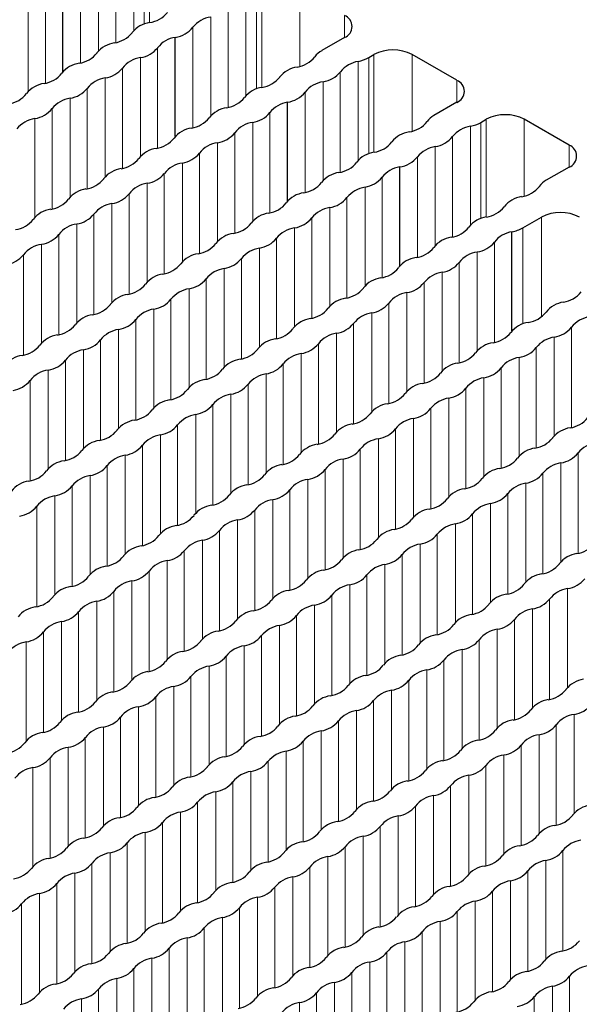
# Paper-space layout 'Blatt2' of a CAD drawing. Header units: millimetres. Extents: x 5 to 418, y 2 to 292.
# Tile 67 of 77: x 274 to 282, y 213 to 228. Entities that reach past the tile are written whole.
import ezdxf

# ---------------------------------------------------------------- set-up
doc = ezdxf.new("R2010")
doc.units = ezdxf.units.MM

psp = doc.layouts.new('Blatt2')

# ---------------------------------------------------------------- linework, layer by layer
at = {"color": 7, "linetype": 'Continuous', "lineweight": 18}
for p, q in [((275.568, 229.253), (275.568, 227.784)), ((275.724, 229.311), (275.724, 227.882)), ((275.802, 227.904), (275.802, 229.356)), ((275.302, 229.099), (275.302, 227.607)), ((275.044, 228.951), (275.044, 227.482)), ((274.778, 228.797), (274.778, 227.305)), ((274.254, 227.003), (274.254, 228.494)), ((277.471, 226.94), (277.471, 228.393)), ((278.036, 227.253), (278.036, 228.393)), ((274, 226.88), (274, 228.347)), ((277.236, 228.29), (277.236, 226.821)), ((277.393, 228.348), (277.393, 226.918)), ((276.97, 228.136), (276.97, 226.644)), ((276.713, 227.988), (276.713, 226.519)), ((278.701, 227.683), (278.701, 228.009)), ((276.447, 227.834), (276.447, 226.342)), ((275.923, 226.039), (275.923, 227.531)), ((275.668, 225.916), (275.668, 227.384)), ((279.062, 227.385), (279.062, 225.955)), ((279.139, 225.977), (279.139, 227.429)), ((279.705, 226.29), (279.705, 227.429)), ((275.4, 225.737), (275.4, 227.229)), ((278.905, 227.326), (278.905, 225.857)), ((275.145, 225.614), (275.145, 227.082)), ((278.639, 227.173), (278.639, 225.68)), ((280.37, 226.719), (280.37, 227.046)), ((274.877, 225.435), (274.877, 226.927)), ((278.382, 227.024), (278.382, 225.555)), ((274.622, 225.312), (274.622, 226.78)), ((278.116, 226.871), (278.116, 225.378)), ((274.353, 225.133), (274.353, 226.625)), ((274.099, 225.01), (274.099, 226.478)), ((277.592, 225.076), (277.592, 226.568)), ((280.808, 225.014), (280.808, 226.466)), ((281.374, 225.326), (281.374, 226.466)), ((277.337, 224.953), (277.337, 226.421)), ((280.574, 226.363), (280.574, 224.894)), ((280.73, 226.421), (280.73, 224.991)), ((277.069, 224.774), (277.069, 226.266)), ((280.308, 226.209), (280.308, 224.717)), ((276.814, 224.651), (276.814, 226.118)), ((280.051, 226.061), (280.051, 224.592)), ((282.039, 225.756), (282.039, 226.082)), ((276.545, 224.472), (276.545, 225.963)), ((279.784, 225.907), (279.784, 224.415)), ((276.291, 224.349), (276.291, 225.816)), ((276.022, 224.17), (276.022, 225.661)), ((279.261, 224.113), (279.261, 225.604)), ((275.767, 224.047), (275.767, 225.514)), ((279.006, 223.99), (279.006, 225.457)), ((275.499, 223.868), (275.499, 225.359)), ((278.737, 223.811), (278.737, 225.302)), ((275.244, 223.745), (275.244, 225.212)), ((278.483, 223.688), (278.483, 225.155)), ((274.976, 223.566), (274.976, 225.057)), ((278.214, 223.509), (278.214, 225)), ((281.628, 223.53), (281.628, 225.013)), ((274.721, 223.443), (274.721, 224.91)), ((277.959, 223.386), (277.959, 224.853)), ((281.353, 223.424), (281.353, 224.854)), ((274.452, 223.264), (274.452, 224.755)), ((277.691, 223.207), (277.691, 224.698)), ((274.198, 223.141), (274.198, 224.608)), ((277.436, 223.084), (277.436, 224.551)), ((280.929, 223.149), (280.929, 224.641)), ((273.929, 222.962), (273.929, 224.453)), ((280.675, 223.026), (280.675, 224.494)), ((277.168, 222.904), (277.168, 224.396)), ((280.406, 222.847), (280.406, 224.339)), ((276.913, 222.781), (276.913, 224.249)), ((280.151, 222.724), (280.151, 224.192)), ((276.644, 222.602), (276.644, 224.094)), ((279.883, 222.545), (279.883, 224.037)), ((276.39, 222.479), (276.39, 223.947)), ((279.628, 222.422), (279.628, 223.89)), ((276.121, 222.3), (276.121, 223.792)), ((279.36, 222.243), (279.36, 223.735)), ((275.866, 222.177), (275.866, 223.645)), ((279.105, 222.12), (279.105, 223.588)), ((275.598, 221.998), (275.598, 223.49)), ((278.836, 221.941), (278.836, 223.433)), ((275.343, 221.875), (275.343, 223.343)), ((278.582, 221.818), (278.582, 223.286)), ((282.075, 221.884), (282.075, 223.375)), ((275.075, 221.696), (275.075, 223.188)), ((278.313, 221.639), (278.313, 223.131)), ((281.82, 221.761), (281.82, 223.228)), ((274.82, 221.573), (274.82, 223.041)), ((278.058, 221.516), (278.058, 222.983)), ((281.552, 221.582), (281.552, 223.073)), ((274.551, 221.394), (274.551, 222.886)), ((277.79, 221.337), (277.79, 222.828)), ((281.297, 221.459), (281.297, 222.926)), ((274.297, 221.271), (274.297, 222.739)), ((277.535, 221.214), (277.535, 222.681)), ((281.028, 221.28), (281.028, 222.771)), ((274.028, 221.092), (274.028, 222.584)), ((277.267, 221.035), (277.267, 222.526)), ((280.774, 221.157), (280.774, 222.624)), ((277.012, 220.912), (277.012, 222.379)), ((280.505, 220.978), (280.505, 222.469)), ((276.743, 220.733), (276.743, 222.224)), ((280.25, 220.855), (280.25, 222.322)), ((276.489, 220.61), (276.489, 222.077)), ((279.982, 220.676), (279.982, 222.167)), ((276.22, 220.431), (276.22, 221.922)), ((279.727, 220.553), (279.727, 222.02)), ((275.965, 220.308), (275.965, 221.775)), ((279.459, 220.374), (279.459, 221.865)), ((279.204, 220.251), (279.204, 221.718)), ((275.697, 220.129), (275.697, 221.62)), ((278.935, 220.072), (278.935, 221.563)), ((282.174, 220.014), (282.174, 221.506)), ((275.442, 220.006), (275.442, 221.473)), ((278.681, 219.949), (278.681, 221.416)), ((281.919, 219.891), (281.919, 221.359)), ((275.174, 219.827), (275.174, 221.318)), ((278.412, 219.769), (278.412, 221.261)), ((281.651, 219.712), (281.651, 221.204)), ((274.919, 219.704), (274.919, 221.171)), ((278.157, 219.646), (278.157, 221.114)), ((281.396, 219.589), (281.396, 221.057)), ((274.65, 219.525), (274.65, 221.016)), ((277.889, 219.467), (277.889, 220.959)), ((281.127, 219.41), (281.127, 220.902)), ((274.396, 219.402), (274.396, 220.869)), ((277.634, 219.344), (277.634, 220.812)), ((280.873, 219.287), (280.873, 220.755)), ((274.127, 219.222), (274.127, 220.714)), ((277.366, 219.165), (277.366, 220.657)), ((280.604, 219.108), (280.604, 220.6)), ((277.111, 219.042), (277.111, 220.51)), ((280.349, 218.985), (280.349, 220.453)), ((276.842, 218.863), (276.842, 220.355)), ((276.588, 218.74), (276.588, 220.208)), ((280.081, 218.806), (280.081, 220.298)), ((276.319, 218.561), (276.319, 220.053)), ((279.826, 218.683), (279.826, 220.151)), ((276.064, 218.438), (276.064, 219.906)), ((279.558, 218.504), (279.558, 219.996)), ((275.796, 218.259), (275.796, 219.751)), ((279.303, 218.381), (279.303, 219.848)), ((275.541, 218.136), (275.541, 219.604)), ((279.034, 218.202), (279.034, 219.693)), ((275.273, 217.957), (275.273, 219.449)), ((278.78, 218.079), (278.78, 219.546)), ((282.018, 218.022), (282.018, 219.489)), ((275.018, 217.834), (275.018, 219.301)), ((278.511, 217.9), (278.511, 219.391)), ((281.75, 217.843), (281.75, 219.334)), ((274.749, 217.655), (274.749, 219.146)), ((278.256, 217.777), (278.256, 219.244)), ((281.495, 217.72), (281.495, 219.187)), ((274.495, 217.532), (274.495, 218.999)), ((277.988, 217.598), (277.988, 219.089)), ((281.226, 217.541), (281.226, 219.032)), ((274.226, 217.353), (274.226, 218.844)), ((277.733, 217.475), (277.733, 218.942)), ((280.972, 217.418), (280.972, 218.885)), ((273.971, 217.23), (273.971, 218.697)), ((277.465, 217.296), (277.465, 218.787)), ((280.703, 217.239), (280.703, 218.73)), ((277.21, 217.173), (277.21, 218.64)), ((280.448, 217.116), (280.448, 218.583)), ((276.941, 216.994), (276.941, 218.485)), ((280.18, 216.937), (280.18, 218.428)), ((276.687, 216.871), (276.687, 218.338)), ((279.925, 216.814), (279.925, 218.281)), ((276.418, 216.692), (276.418, 218.183)), ((279.657, 216.634), (279.657, 218.126)), ((276.163, 216.569), (276.163, 218.036)), ((279.402, 216.511), (279.402, 217.979)), ((275.895, 216.39), (275.895, 217.881)), ((279.133, 216.332), (279.133, 217.824)), ((275.64, 216.267), (275.64, 217.734)), ((278.879, 216.209), (278.879, 217.677)), ((275.372, 216.087), (275.372, 217.579)), ((282.117, 216.152), (282.117, 217.62)), ((275.117, 215.964), (275.117, 217.432)), ((278.61, 216.03), (278.61, 217.522)), ((281.849, 215.973), (281.849, 217.465)), ((274.848, 215.785), (274.848, 217.277)), ((278.355, 215.907), (278.355, 217.375)), ((281.594, 215.85), (281.594, 217.318)), ((274.594, 215.662), (274.594, 217.13)), ((278.087, 215.728), (278.087, 217.22)), ((281.325, 215.671), (281.325, 217.163)), ((274.325, 215.483), (274.325, 216.975)), ((277.832, 215.605), (277.832, 217.073)), ((281.071, 215.548), (281.071, 217.016)), ((274.07, 215.36), (274.07, 216.828)), ((277.564, 215.426), (277.564, 216.918)), ((280.802, 215.369), (280.802, 216.861)), ((277.309, 215.303), (277.309, 216.771)), ((280.547, 215.246), (280.547, 216.713)), ((277.04, 215.124), (277.04, 216.616)), ((280.279, 215.067), (280.279, 216.558)), ((276.786, 215.001), (276.786, 216.469)), ((280.024, 214.944), (280.024, 216.411)), ((276.517, 214.822), (276.517, 216.314)), ((279.756, 214.765), (279.756, 216.256)), ((276.262, 214.699), (276.262, 216.166)), ((279.501, 214.642), (279.501, 216.109)), ((275.994, 214.52), (275.994, 216.011)), ((279.232, 214.463), (279.232, 215.954)), ((275.739, 214.397), (275.739, 215.864)), ((278.978, 214.34), (278.978, 215.807)), ((275.471, 214.218), (275.471, 215.709)), ((278.709, 214.161), (278.709, 215.652)), ((275.216, 214.095), (275.216, 215.562)), ((278.454, 214.038), (278.454, 215.505)), ((281.948, 214.104), (281.948, 215.595)), ((274.947, 213.916), (274.947, 215.407)), ((278.186, 213.859), (278.186, 215.35)), ((281.693, 213.981), (281.693, 215.448)), ((274.693, 213.793), (274.693, 215.26)), ((277.931, 213.736), (277.931, 215.203)), ((281.424, 213.801), (281.424, 215.293)), ((274.424, 213.614), (274.424, 215.105)), ((277.663, 213.557), (277.663, 215.048)), ((281.17, 213.679), (281.17, 215.146)), ((274.169, 213.491), (274.169, 214.958)), ((277.408, 213.434), (277.408, 214.901)), ((280.901, 213.499), (280.901, 214.991)), ((273.901, 213.312), (273.901, 214.803)), ((277.139, 213.255), (277.139, 214.746)), ((280.646, 213.376), (280.646, 214.844)), ((276.885, 213.132), (276.885, 214.599)), ((280.378, 213.197), (280.378, 214.689)), ((280.123, 213.074), (280.123, 214.542)), ((276.616, 212.952), (276.616, 214.444)), ((279.855, 212.895), (279.855, 214.387)), ((276.361, 212.829), (276.361, 214.297)), ((279.6, 212.772), (279.6, 214.24)), ((276.093, 212.65), (276.093, 214.142)), ((279.331, 212.593), (279.331, 214.085)), ((275.838, 212.527), (275.838, 213.995)), ((279.077, 212.47), (279.077, 213.938)), ((275.57, 212.348), (275.57, 213.84)), ((278.808, 212.291), (278.808, 213.783)), ((282.047, 212.234), (282.047, 213.726)), ((275.315, 212.225), (275.315, 213.693)), ((278.553, 212.168), (278.553, 213.636)), ((281.792, 212.111), (281.792, 213.578)), ((275.046, 212.046), (275.046, 213.538)), ((278.285, 211.989), (278.285, 213.481)), ((274.792, 211.923), (274.792, 213.391)), ((278.03, 211.866), (278.03, 213.334)), ((281.523, 211.932), (281.523, 213.423))]:
    psp.add_line(p, q, dxfattribs=at)
at = {"color": 7, "linetype": 'Continuous', "lineweight": 25}
for p, q in [((274.516, 227.174), (274.516, 228.648)), ((276.185, 226.211), (276.185, 227.685)), ((278.701, 227.683), (278.362, 227.487)), ((279.062, 227.385), (279.139, 227.429)), ((280.37, 227.046), (279.705, 227.429)), ((277.854, 225.248), (277.854, 226.721)), ((280.37, 226.719), (280.03, 226.523)), ((280.73, 226.421), (280.808, 226.466)), ((282.039, 226.082), (281.374, 226.466)), ((279.523, 224.284), (279.523, 225.758)), ((282.039, 225.756), (281.699, 225.56)), ((281.353, 224.854), (281.628, 225.013)), ((281.191, 223.321), (281.191, 224.794))]:
    psp.add_line(p, q, dxfattribs=at)
for centre, radius, start, end in [((275.74, 228.32), 0.421, 278.7581, 321.2365), ((276.776, 227.572), 0.42, 98.5483, 141.4463), ((278.639, 227.846), 0.175, 290.7834, 69.2166), ((275.863, 227.503), 0.406, 98.3389, 141.6557), ((276.128, 228.09), 0.409, 278.0798, 321.3359), ((275.217, 228.018), 0.421, 278.7581, 321.2365), ((276.25, 227.274), 0.416, 98.9751, 141.797), ((275.34, 227.201), 0.406, 98.3389, 141.6557), ((275.607, 227.785), 0.406, 278.7655, 321.2291), ((278.501, 227.23), 0.292, 118.479, 145.4838), ((279.422, 226.884), 0.615, 62.6097, 117.3903), ((274.694, 227.716), 0.421, 278.7581, 321.2365), ((275.729, 226.968), 0.42, 98.3462, 141.6484), ((277.932, 227.659), 0.421, 278.7581, 321.2365), ((278.795, 227.861), 0.546, 281.613, 299.1988), ((274.817, 226.899), 0.406, 98.3389, 141.6557), ((275.083, 227.483), 0.406, 278.7655, 321.2291), ((278.055, 226.842), 0.406, 98.3389, 141.6557), ((278.968, 226.911), 0.42, 98.5543, 141.4404), ((274.17, 227.414), 0.421, 278.7581, 321.2365), ((275.206, 226.666), 0.42, 98.3462, 141.6484), ((277.409, 227.357), 0.421, 278.7581, 321.2365), ((278.322, 227.426), 0.406, 278.5483, 321.4463), ((280.308, 226.882), 0.175, 290.7834, 69.2166), ((274.293, 226.597), 0.406, 98.3389, 141.6557), ((274.56, 227.181), 0.406, 278.7655, 321.2291), ((277.532, 226.54), 0.406, 98.3389, 141.6557), ((278.444, 226.609), 0.42, 98.5483, 141.4463), ((273.647, 227.112), 0.421, 278.7581, 321.2365), ((274.683, 226.364), 0.42, 98.3462, 141.6484), ((276.886, 227.055), 0.421, 278.7581, 321.2365), ((277.796, 227.126), 0.409, 278.0798, 321.3359), ((274.037, 226.879), 0.406, 278.7655, 321.2291), ((277.009, 226.237), 0.406, 98.3389, 141.6557), ((277.919, 226.31), 0.416, 98.9751, 141.797), ((274.16, 226.062), 0.42, 98.3462, 141.6484), ((276.362, 226.752), 0.421, 278.7581, 321.2365), ((277.275, 226.822), 0.406, 278.7655, 321.2291), ((280.17, 226.267), 0.292, 118.479, 145.4838), ((281.091, 225.92), 0.615, 62.6097, 117.3903), ((276.485, 225.935), 0.406, 98.3389, 141.6557), ((277.398, 226.005), 0.42, 98.3462, 141.6484), ((279.601, 226.695), 0.421, 278.7581, 321.2365), ((280.637, 225.947), 0.42, 98.5543, 141.4404), ((280.464, 226.897), 0.546, 281.613, 299.1988), ((275.839, 226.45), 0.421, 278.7581, 321.2365), ((276.752, 226.52), 0.406, 278.7655, 321.2291), ((279.724, 225.878), 0.406, 98.3389, 141.6557), ((279.99, 226.462), 0.406, 278.5483, 321.4463), ((275.962, 225.633), 0.406, 98.3389, 141.6557), ((276.875, 225.703), 0.42, 98.3462, 141.6484), ((279.078, 226.393), 0.421, 278.7581, 321.2365), ((280.113, 225.645), 0.42, 98.5483, 141.4463), ((281.977, 225.919), 0.175, 290.7834, 69.2166), ((275.316, 226.148), 0.421, 278.7581, 321.2365), ((276.229, 226.218), 0.406, 278.7655, 321.2291), ((279.201, 225.576), 0.406, 98.3389, 141.6557), ((279.465, 226.163), 0.409, 278.0798, 321.3359), ((275.439, 225.331), 0.406, 98.3389, 141.6557), ((276.352, 225.401), 0.42, 98.3462, 141.6484), ((278.555, 226.091), 0.421, 278.7581, 321.2365), ((279.587, 225.347), 0.416, 98.9751, 141.797), ((274.793, 225.846), 0.421, 278.7581, 321.2365), ((275.706, 225.916), 0.406, 278.7655, 321.2291), ((278.677, 225.274), 0.406, 98.3389, 141.6557), ((278.944, 225.859), 0.406, 278.7655, 321.2291), ((274.916, 225.029), 0.406, 98.3389, 141.6557), ((275.828, 225.099), 0.42, 98.3462, 141.6484), ((278.031, 225.789), 0.421, 278.7581, 321.2365), ((279.067, 225.041), 0.42, 98.3462, 141.6484), ((281.27, 225.732), 0.421, 278.7581, 321.2365), ((281.838, 225.303), 0.292, 118.479, 145.4838), ((275.182, 225.614), 0.406, 278.7655, 321.2291), ((278.154, 224.972), 0.406, 98.3389, 141.6557), ((278.421, 225.556), 0.406, 278.7655, 321.2291), ((281.393, 224.915), 0.406, 98.3389, 141.6557), ((274.269, 225.544), 0.421, 278.7581, 321.2365), ((275.305, 224.797), 0.42, 98.3462, 141.6484), ((277.508, 225.487), 0.421, 278.7581, 321.2365), ((278.544, 224.739), 0.42, 98.3462, 141.6484), ((280.747, 225.43), 0.421, 278.7581, 321.2365), ((274.392, 224.727), 0.406, 98.3389, 141.6557), ((274.659, 225.312), 0.406, 278.7655, 321.2291), ((277.631, 224.67), 0.406, 98.3389, 141.6557), ((277.898, 225.254), 0.406, 278.7655, 321.2291), ((280.869, 224.613), 0.406, 98.3389, 141.6557), ((281.911, 224.467), 0.615, 62.6097, 117.3903), ((273.746, 225.242), 0.421, 278.7581, 321.2365), ((274.782, 224.494), 0.42, 98.3462, 141.6484), ((276.985, 225.185), 0.421, 278.7581, 321.2365), ((278.02, 224.437), 0.42, 98.3462, 141.6484), ((280.223, 225.128), 0.421, 278.7581, 321.2365), ((281.085, 225.333), 0.549, 281.1689, 299.1628), ((274.136, 225.009), 0.406, 278.7655, 321.2291), ((277.108, 224.368), 0.406, 98.3389, 141.6557), ((277.374, 224.952), 0.406, 278.7655, 321.2291), ((280.346, 224.311), 0.406, 98.3389, 141.6557), ((281.256, 224.384), 0.416, 98.9751, 141.797), ((274.259, 224.192), 0.42, 98.3462, 141.6484), ((276.461, 224.883), 0.421, 278.7581, 321.2365), ((277.497, 224.135), 0.42, 98.3462, 141.6484), ((279.7, 224.826), 0.421, 278.7581, 321.2365), ((280.613, 224.895), 0.406, 278.7655, 321.2291), ((273.612, 224.707), 0.406, 278.7655, 321.2291), ((276.584, 224.066), 0.406, 98.3389, 141.6557), ((279.823, 224.009), 0.406, 98.3389, 141.6557), ((280.736, 224.078), 0.42, 98.3462, 141.6484), ((275.938, 224.581), 0.421, 278.7581, 321.2365), ((276.851, 224.65), 0.406, 278.7655, 321.2291), ((279.177, 224.524), 0.421, 278.7581, 321.2365), ((280.09, 224.593), 0.406, 278.7655, 321.2291), ((276.061, 223.764), 0.406, 98.3389, 141.6557), ((276.974, 223.833), 0.42, 98.3462, 141.6484), ((280.212, 223.776), 0.42, 98.3462, 141.6484), ((275.415, 224.279), 0.421, 278.7581, 321.2365), ((276.328, 224.348), 0.406, 278.7655, 321.2291), ((279.3, 223.707), 0.406, 98.3389, 141.6557), ((279.566, 224.291), 0.406, 278.7655, 321.2291), ((275.538, 223.462), 0.406, 98.3389, 141.6557), ((276.451, 223.531), 0.42, 98.3462, 141.6484), ((278.654, 224.222), 0.421, 278.7581, 321.2365), ((279.689, 223.474), 0.42, 98.3462, 141.6484), ((281.892, 224.164), 0.421, 278.7581, 321.2365), ((274.892, 223.977), 0.421, 278.7581, 321.2365), ((275.805, 224.046), 0.406, 278.7655, 321.2291), ((278.776, 223.405), 0.406, 98.3389, 141.6557), ((279.043, 223.989), 0.406, 278.7655, 321.2291), ((282.015, 223.347), 0.406, 98.3389, 141.6557), ((275.015, 223.16), 0.406, 98.3389, 141.6557), ((275.927, 223.229), 0.42, 98.3462, 141.6484), ((278.13, 223.92), 0.421, 278.7581, 321.2365), ((279.166, 223.172), 0.42, 98.3462, 141.6484), ((281.369, 223.862), 0.421, 278.7581, 321.2365), ((282.405, 223.115), 0.42, 98.3462, 141.6484), ((274.368, 223.675), 0.421, 278.7581, 321.2365), ((275.281, 223.744), 0.406, 278.7655, 321.2291), ((278.253, 223.102), 0.406, 98.3389, 141.6557), ((278.52, 223.687), 0.406, 278.7655, 321.2291), ((281.492, 223.045), 0.406, 98.3389, 141.6557), ((274.491, 222.858), 0.406, 98.3389, 141.6557), ((275.404, 222.927), 0.42, 98.3462, 141.6484), ((277.607, 223.617), 0.421, 278.7581, 321.2365), ((278.643, 222.87), 0.42, 98.3462, 141.6484), ((280.846, 223.56), 0.421, 278.7581, 321.2365), ((281.758, 223.63), 0.406, 278.7655, 321.2291), ((273.845, 223.373), 0.421, 278.7581, 321.2365), ((274.758, 223.442), 0.406, 278.7655, 321.2291), ((277.73, 222.8), 0.406, 98.3389, 141.6557), ((277.997, 223.385), 0.406, 278.7655, 321.2291), ((280.968, 222.743), 0.406, 98.3389, 141.6557), ((281.881, 222.813), 0.42, 98.3462, 141.6484), ((273.968, 222.555), 0.406, 98.3389, 141.6557), ((274.881, 222.625), 0.42, 98.3462, 141.6484), ((277.084, 223.315), 0.421, 278.7581, 321.2365), ((278.119, 222.568), 0.42, 98.3462, 141.6484), ((280.322, 223.258), 0.421, 278.7581, 321.2365), ((281.235, 223.328), 0.406, 278.7655, 321.2291), ((274.235, 223.14), 0.406, 278.7655, 321.2291), ((277.207, 222.498), 0.406, 98.3389, 141.6557), ((277.473, 223.083), 0.406, 278.7655, 321.2291), ((280.445, 222.441), 0.406, 98.3389, 141.6557), ((281.358, 222.511), 0.42, 98.3462, 141.6484), ((274.358, 222.323), 0.42, 98.3462, 141.6484), ((276.56, 223.013), 0.421, 278.7581, 321.2365), ((277.596, 222.266), 0.42, 98.3462, 141.6484), ((279.799, 222.956), 0.421, 278.7581, 321.2365), ((280.712, 223.026), 0.406, 278.7655, 321.2291), ((273.711, 222.838), 0.406, 278.7655, 321.2291), ((276.683, 222.196), 0.406, 98.3389, 141.6557), ((276.95, 222.781), 0.406, 278.7655, 321.2291), ((279.922, 222.139), 0.406, 98.3389, 141.6557), ((280.835, 222.208), 0.42, 98.3462, 141.6484), ((276.037, 222.711), 0.421, 278.7581, 321.2365), ((277.073, 221.964), 0.42, 98.3462, 141.6484), ((279.276, 222.654), 0.421, 278.7581, 321.2365), ((280.189, 222.724), 0.406, 278.7655, 321.2291), ((276.16, 221.894), 0.406, 98.3389, 141.6557), ((276.427, 222.479), 0.406, 278.7655, 321.2291), ((279.399, 221.837), 0.406, 98.3389, 141.6557), ((280.311, 221.906), 0.42, 98.3462, 141.6484), ((275.514, 222.409), 0.421, 278.7581, 321.2365), ((276.55, 221.662), 0.42, 98.3462, 141.6484), ((278.752, 222.352), 0.421, 278.7581, 321.2365), ((279.665, 222.421), 0.406, 278.7655, 321.2291), ((275.637, 221.592), 0.406, 98.3389, 141.6557), ((275.904, 222.177), 0.406, 278.7655, 321.2291), ((278.875, 221.535), 0.406, 98.3389, 141.6557), ((279.788, 221.604), 0.42, 98.3462, 141.6484), ((281.991, 222.295), 0.421, 278.7581, 321.2365), ((274.991, 222.107), 0.421, 278.7581, 321.2365), ((276.026, 221.359), 0.42, 98.3462, 141.6484), ((278.229, 222.05), 0.421, 278.7581, 321.2365), ((279.142, 222.119), 0.406, 278.7655, 321.2291), ((282.114, 221.478), 0.406, 98.3389, 141.6557), ((275.114, 221.29), 0.406, 98.3389, 141.6557), ((278.352, 221.233), 0.406, 98.3389, 141.6557), ((279.265, 221.302), 0.42, 98.3462, 141.6484), ((281.468, 221.993), 0.421, 278.7581, 321.2365), ((282.503, 221.245), 0.42, 98.3462, 141.6484), ((274.467, 221.805), 0.421, 278.7581, 321.2365), ((275.38, 221.874), 0.406, 278.7655, 321.2291), ((277.706, 221.748), 0.421, 278.7581, 321.2365), ((278.619, 221.817), 0.406, 278.7655, 321.2291), ((281.591, 221.176), 0.406, 98.3389, 141.6557), ((281.857, 221.76), 0.406, 278.7655, 321.2291), ((274.59, 220.988), 0.406, 98.3389, 141.6557), ((275.503, 221.057), 0.42, 98.3462, 141.6484), ((277.829, 220.931), 0.406, 98.3389, 141.6557), ((278.742, 221), 0.42, 98.3462, 141.6484), ((280.945, 221.691), 0.421, 278.7581, 321.2365), ((281.98, 220.943), 0.42, 98.3462, 141.6484), ((273.944, 221.503), 0.421, 278.7581, 321.2365), ((274.857, 221.572), 0.406, 278.7655, 321.2291), ((278.096, 221.515), 0.406, 278.7655, 321.2291), ((281.067, 220.874), 0.406, 98.3389, 141.6557), ((281.334, 221.458), 0.406, 278.7655, 321.2291), ((274.067, 220.686), 0.406, 98.3389, 141.6557), ((274.98, 220.755), 0.42, 98.3462, 141.6484), ((277.183, 221.446), 0.421, 278.7581, 321.2365), ((278.218, 220.698), 0.42, 98.3462, 141.6484), ((280.421, 221.389), 0.421, 278.7581, 321.2365), ((281.457, 220.641), 0.42, 98.3462, 141.6484), ((274.334, 221.27), 0.406, 278.7655, 321.2291), ((277.306, 220.629), 0.406, 98.3389, 141.6557), ((277.572, 221.213), 0.406, 278.7655, 321.2291), ((280.544, 220.572), 0.406, 98.3389, 141.6557), ((280.811, 221.156), 0.406, 278.7655, 321.2291), ((274.457, 220.453), 0.42, 98.3462, 141.6484), ((276.659, 221.144), 0.421, 278.7581, 321.2365), ((277.695, 220.396), 0.42, 98.3462, 141.6484), ((279.898, 221.087), 0.421, 278.7581, 321.2365), ((280.934, 220.339), 0.42, 98.3462, 141.6484), ((273.81, 220.968), 0.406, 278.7655, 321.2291), ((276.782, 220.327), 0.406, 98.3389, 141.6557), ((277.049, 220.911), 0.406, 278.7655, 321.2291), ((280.021, 220.27), 0.406, 98.3389, 141.6557), ((280.288, 220.854), 0.406, 278.7655, 321.2291), ((276.136, 220.842), 0.421, 278.7581, 321.2365), ((277.172, 220.094), 0.42, 98.3462, 141.6484), ((279.375, 220.785), 0.421, 278.7581, 321.2365), ((280.41, 220.037), 0.42, 98.3462, 141.6484), ((276.259, 220.025), 0.406, 98.3389, 141.6557), ((276.526, 220.609), 0.406, 278.7655, 321.2291), ((279.498, 219.967), 0.406, 98.3389, 141.6557), ((275.613, 220.54), 0.421, 278.7581, 321.2365), ((276.649, 219.792), 0.42, 98.3462, 141.6484), ((278.851, 220.482), 0.421, 278.7581, 321.2365), ((279.764, 220.552), 0.406, 278.7655, 321.2291), ((282.09, 220.425), 0.421, 278.7581, 321.2365), ((275.736, 219.723), 0.406, 98.3389, 141.6557), ((276.003, 220.307), 0.406, 278.7655, 321.2291), ((278.974, 219.665), 0.406, 98.3389, 141.6557), ((279.887, 219.735), 0.42, 98.3462, 141.6484), ((275.09, 220.238), 0.421, 278.7581, 321.2365), ((276.125, 219.49), 0.42, 98.3462, 141.6484), ((278.328, 220.18), 0.421, 278.7581, 321.2365), ((279.241, 220.25), 0.406, 278.7655, 321.2291), ((282.213, 219.608), 0.406, 98.3389, 141.6557), ((275.213, 219.42), 0.406, 98.3389, 141.6557), ((275.479, 220.005), 0.406, 278.7655, 321.2291), ((278.451, 219.363), 0.406, 98.3389, 141.6557), ((279.364, 219.433), 0.42, 98.3462, 141.6484), ((281.567, 220.123), 0.421, 278.7581, 321.2365), ((274.566, 219.935), 0.421, 278.7581, 321.2365), ((275.602, 219.188), 0.42, 98.3462, 141.6484), ((277.805, 219.878), 0.421, 278.7581, 321.2365), ((278.718, 219.948), 0.406, 278.7655, 321.2291), ((281.69, 219.306), 0.406, 98.3389, 141.6557), ((281.956, 219.891), 0.406, 278.7655, 321.2291), ((274.689, 219.118), 0.406, 98.3389, 141.6557), ((274.956, 219.703), 0.406, 278.7655, 321.2291), ((277.928, 219.061), 0.406, 98.3389, 141.6557), ((278.841, 219.131), 0.42, 98.3462, 141.6484), ((281.044, 219.821), 0.421, 278.7581, 321.2365), ((282.079, 219.073), 0.42, 98.3462, 141.6484), ((274.043, 219.633), 0.421, 278.7581, 321.2365), ((275.079, 218.886), 0.42, 98.3462, 141.6484), ((277.282, 219.576), 0.421, 278.7581, 321.2365), ((278.195, 219.646), 0.406, 278.7655, 321.2291), ((281.166, 219.004), 0.406, 98.3389, 141.6557), ((281.433, 219.589), 0.406, 278.7655, 321.2291), ((274.166, 218.816), 0.406, 98.3389, 141.6557), ((274.433, 219.401), 0.406, 278.7655, 321.2291), ((277.405, 218.759), 0.406, 98.3389, 141.6557), ((278.317, 218.829), 0.42, 98.3462, 141.6484), ((280.52, 219.519), 0.421, 278.7581, 321.2365), ((281.556, 218.771), 0.42, 98.3462, 141.6484), ((274.556, 218.584), 0.42, 98.3462, 141.6484), ((276.758, 219.274), 0.421, 278.7581, 321.2365), ((277.671, 219.344), 0.406, 278.7655, 321.2291), ((280.643, 218.702), 0.406, 98.3389, 141.6557), ((280.91, 219.286), 0.406, 278.7655, 321.2291), ((273.909, 219.099), 0.406, 278.7655, 321.2291), ((276.881, 218.457), 0.406, 98.3389, 141.6557), ((277.794, 218.526), 0.42, 98.3462, 141.6484), ((279.997, 219.217), 0.421, 278.7581, 321.2365), ((281.033, 218.469), 0.42, 98.3462, 141.6484), ((274.032, 218.282), 0.42, 98.3462, 141.6484), ((276.235, 218.972), 0.421, 278.7581, 321.2365), ((277.148, 219.042), 0.406, 278.7655, 321.2291), ((280.12, 218.4), 0.406, 98.3389, 141.6557), ((280.387, 218.984), 0.406, 278.7655, 321.2291), ((276.358, 218.155), 0.406, 98.3389, 141.6557), ((277.271, 218.224), 0.42, 98.3462, 141.6484), ((279.474, 218.915), 0.421, 278.7581, 321.2365), ((280.509, 218.167), 0.42, 98.3462, 141.6484), ((275.712, 218.67), 0.421, 278.7581, 321.2365), ((276.625, 218.739), 0.406, 278.7655, 321.2291), ((279.597, 218.098), 0.406, 98.3389, 141.6557), ((279.863, 218.682), 0.406, 278.7655, 321.2291), ((276.748, 217.922), 0.42, 98.3462, 141.6484), ((278.95, 218.613), 0.421, 278.7581, 321.2365), ((279.986, 217.865), 0.42, 98.3462, 141.6484), ((275.835, 217.853), 0.406, 98.3389, 141.6557), ((276.102, 218.437), 0.406, 278.7655, 321.2291), ((279.073, 217.796), 0.406, 98.3389, 141.6557), ((279.34, 218.38), 0.406, 278.7655, 321.2291), ((282.312, 217.739), 0.406, 98.3389, 141.6557), ((275.189, 218.368), 0.421, 278.7581, 321.2365), ((276.224, 217.62), 0.42, 98.3462, 141.6484), ((278.427, 218.311), 0.421, 278.7581, 321.2365), ((279.463, 217.563), 0.42, 98.3462, 141.6484), ((281.666, 218.254), 0.421, 278.7581, 321.2365), ((275.312, 217.551), 0.406, 98.3389, 141.6557), ((275.578, 218.135), 0.406, 278.7655, 321.2291), ((278.55, 217.494), 0.406, 98.3389, 141.6557), ((278.817, 218.078), 0.406, 278.7655, 321.2291), ((281.789, 217.437), 0.406, 98.3389, 141.6557), ((274.665, 218.066), 0.421, 278.7581, 321.2365), ((275.701, 217.318), 0.42, 98.3462, 141.6484), ((277.904, 218.009), 0.421, 278.7581, 321.2365), ((278.94, 217.261), 0.42, 98.3462, 141.6484), ((281.143, 217.952), 0.421, 278.7581, 321.2365), ((282.055, 218.021), 0.406, 278.7655, 321.2291), ((274.788, 217.249), 0.406, 98.3389, 141.6557), ((275.055, 217.833), 0.406, 278.7655, 321.2291), ((278.027, 217.192), 0.406, 98.3389, 141.6557), ((281.265, 217.135), 0.406, 98.3389, 141.6557), ((282.178, 217.204), 0.42, 98.3462, 141.6484), ((274.142, 217.764), 0.421, 278.7581, 321.2365), ((275.178, 217.016), 0.42, 98.3462, 141.6484), ((277.381, 217.707), 0.421, 278.7581, 321.2365), ((278.294, 217.776), 0.406, 278.7655, 321.2291), ((280.619, 217.65), 0.421, 278.7581, 321.2365), ((281.532, 217.719), 0.406, 278.7655, 321.2291), ((274.265, 216.947), 0.406, 98.3389, 141.6557), ((274.532, 217.531), 0.406, 278.7655, 321.2291), ((277.504, 216.89), 0.406, 98.3389, 141.6557), ((278.416, 216.959), 0.42, 98.3462, 141.6484), ((280.742, 216.832), 0.406, 98.3389, 141.6557), ((281.655, 216.902), 0.42, 98.3462, 141.6484), ((273.619, 217.462), 0.421, 278.7581, 321.2365), ((274.655, 216.714), 0.42, 98.3462, 141.6484), ((276.857, 217.405), 0.421, 278.7581, 321.2365), ((277.77, 217.474), 0.406, 278.7655, 321.2291), ((281.009, 217.417), 0.406, 278.7655, 321.2291), ((274.008, 217.229), 0.406, 278.7655, 321.2291), ((276.98, 216.588), 0.406, 98.3389, 141.6557), ((277.893, 216.657), 0.42, 98.3462, 141.6484), ((280.096, 217.347), 0.421, 278.7581, 321.2365), ((281.132, 216.6), 0.42, 98.3462, 141.6484), ((274.131, 216.412), 0.42, 98.3462, 141.6484), ((276.334, 217.103), 0.421, 278.7581, 321.2365), ((277.247, 217.172), 0.406, 278.7655, 321.2291), ((280.219, 216.53), 0.406, 98.3389, 141.6557), ((280.486, 217.115), 0.406, 278.7655, 321.2291), ((276.457, 216.285), 0.406, 98.3389, 141.6557), ((277.37, 216.355), 0.42, 98.3462, 141.6484), ((279.573, 217.045), 0.421, 278.7581, 321.2365), ((280.608, 216.298), 0.42, 98.3462, 141.6484), ((275.811, 216.8), 0.421, 278.7581, 321.2365), ((276.724, 216.87), 0.406, 278.7655, 321.2291), ((279.696, 216.228), 0.406, 98.3389, 141.6557), ((279.962, 216.813), 0.406, 278.7655, 321.2291), ((275.934, 215.983), 0.406, 98.3389, 141.6557), ((276.847, 216.053), 0.42, 98.3462, 141.6484), ((279.049, 216.743), 0.421, 278.7581, 321.2365), ((280.085, 215.996), 0.42, 98.3462, 141.6484), ((275.288, 216.498), 0.421, 278.7581, 321.2365), ((276.201, 216.568), 0.406, 278.7655, 321.2291), ((279.172, 215.926), 0.406, 98.3389, 141.6557), ((279.439, 216.511), 0.406, 278.7655, 321.2291), ((282.411, 215.869), 0.406, 98.3389, 141.6557), ((275.411, 215.681), 0.406, 98.3389, 141.6557), ((276.323, 215.751), 0.42, 98.3462, 141.6484), ((278.526, 216.441), 0.421, 278.7581, 321.2365), ((279.562, 215.694), 0.42, 98.3462, 141.6484), ((281.765, 216.384), 0.421, 278.7581, 321.2365), ((274.764, 216.196), 0.421, 278.7581, 321.2365), ((275.677, 216.266), 0.406, 278.7655, 321.2291), ((278.649, 215.624), 0.406, 98.3389, 141.6557), ((278.916, 216.209), 0.406, 278.7655, 321.2291), ((281.888, 215.567), 0.406, 98.3389, 141.6557), ((274.887, 215.379), 0.406, 98.3389, 141.6557), ((275.8, 215.449), 0.42, 98.3462, 141.6484), ((278.003, 216.139), 0.421, 278.7581, 321.2365), ((279.039, 215.391), 0.42, 98.3462, 141.6484), ((281.242, 216.082), 0.421, 278.7581, 321.2365), ((274.241, 215.894), 0.421, 278.7581, 321.2365), ((275.154, 215.964), 0.406, 278.7655, 321.2291), ((278.126, 215.322), 0.406, 98.3389, 141.6557), ((278.393, 215.907), 0.406, 278.7655, 321.2291), ((281.364, 215.265), 0.406, 98.3389, 141.6557), ((282.277, 215.334), 0.42, 98.3462, 141.6484), ((274.364, 215.077), 0.406, 98.3389, 141.6557), ((275.277, 215.147), 0.42, 98.3462, 141.6484), ((277.48, 215.837), 0.421, 278.7581, 321.2365), ((278.515, 215.089), 0.42, 98.3462, 141.6484), ((280.718, 215.78), 0.421, 278.7581, 321.2365), ((281.631, 215.849), 0.406, 278.7655, 321.2291), ((273.718, 215.592), 0.421, 278.7581, 321.2365), ((274.631, 215.662), 0.406, 278.7655, 321.2291), ((277.603, 215.02), 0.406, 98.3389, 141.6557), ((277.869, 215.604), 0.406, 278.7655, 321.2291), ((280.841, 214.963), 0.406, 98.3389, 141.6557), ((281.754, 215.032), 0.42, 98.3462, 141.6484), ((274.754, 214.844), 0.42, 98.3462, 141.6484), ((276.956, 215.535), 0.421, 278.7581, 321.2365), ((277.992, 214.787), 0.42, 98.3462, 141.6484), ((280.195, 215.478), 0.421, 278.7581, 321.2365), ((281.108, 215.547), 0.406, 278.7655, 321.2291), ((274.107, 215.36), 0.406, 278.7655, 321.2291), ((277.079, 214.718), 0.406, 98.3389, 141.6557), ((277.346, 215.302), 0.406, 278.7655, 321.2291), ((280.318, 214.661), 0.406, 98.3389, 141.6557), ((281.231, 214.73), 0.42, 98.3462, 141.6484), ((274.23, 214.542), 0.42, 98.3462, 141.6484), ((276.433, 215.233), 0.421, 278.7581, 321.2365), ((277.469, 214.485), 0.42, 98.3462, 141.6484), ((279.672, 215.176), 0.421, 278.7581, 321.2365), ((280.585, 215.245), 0.406, 278.7655, 321.2291), ((273.584, 215.057), 0.406, 278.7655, 321.2291), ((276.556, 214.416), 0.406, 98.3389, 141.6557), ((276.823, 215), 0.406, 278.7655, 321.2291), ((279.795, 214.359), 0.406, 98.3389, 141.6557), ((280.707, 214.428), 0.42, 98.3462, 141.6484), ((275.91, 214.931), 0.421, 278.7581, 321.2365), ((276.946, 214.183), 0.42, 98.3462, 141.6484), ((279.148, 214.874), 0.421, 278.7581, 321.2365), ((280.061, 214.943), 0.406, 278.7655, 321.2291), ((276.033, 214.114), 0.406, 98.3389, 141.6557), ((279.271, 214.057), 0.406, 98.3389, 141.6557), ((280.184, 214.126), 0.42, 98.3462, 141.6484), ((275.387, 214.629), 0.421, 278.7581, 321.2365), ((276.3, 214.698), 0.406, 278.7655, 321.2291), ((278.625, 214.572), 0.421, 278.7581, 321.2365), ((279.538, 214.641), 0.406, 278.7655, 321.2291), ((275.51, 213.812), 0.406, 98.3389, 141.6557), ((276.422, 213.881), 0.42, 98.3462, 141.6484), ((279.661, 213.824), 0.42, 98.3462, 141.6484), ((281.864, 214.515), 0.421, 278.7581, 321.2365), ((274.863, 214.327), 0.421, 278.7581, 321.2365), ((275.776, 214.396), 0.406, 278.7655, 321.2291), ((278.748, 213.755), 0.406, 98.3389, 141.6557), ((279.015, 214.339), 0.406, 278.7655, 321.2291), ((281.987, 213.697), 0.406, 98.3389, 141.6557), ((274.986, 213.51), 0.406, 98.3389, 141.6557), ((275.899, 213.579), 0.42, 98.3462, 141.6484), ((278.102, 214.27), 0.421, 278.7581, 321.2365), ((279.138, 213.522), 0.42, 98.3462, 141.6484), ((281.341, 214.212), 0.421, 278.7581, 321.2365), ((282.376, 213.465), 0.42, 98.3462, 141.6484), ((274.34, 214.025), 0.421, 278.7581, 321.2365), ((275.253, 214.094), 0.406, 278.7655, 321.2291), ((278.225, 213.453), 0.406, 98.3389, 141.6557), ((278.492, 214.037), 0.406, 278.7655, 321.2291), ((281.463, 213.395), 0.406, 98.3389, 141.6557), ((281.73, 213.98), 0.406, 278.7655, 321.2291), ((274.463, 213.208), 0.406, 98.3389, 141.6557), ((275.376, 213.277), 0.42, 98.3462, 141.6484), ((277.579, 213.968), 0.421, 278.7581, 321.2365), ((278.614, 213.22), 0.42, 98.3462, 141.6484), ((280.817, 213.91), 0.421, 278.7581, 321.2365), ((281.853, 213.163), 0.42, 98.3462, 141.6484), ((273.817, 213.723), 0.421, 278.7581, 321.2365), ((274.73, 213.792), 0.406, 278.7655, 321.2291), ((277.702, 213.15), 0.406, 98.3389, 141.6557), ((277.968, 213.735), 0.406, 278.7655, 321.2291), ((280.94, 213.093), 0.406, 98.3389, 141.6557), ((274.853, 212.975), 0.42, 98.3462, 141.6484), ((277.055, 213.665), 0.421, 278.7581, 321.2365), ((278.091, 212.918), 0.42, 98.3462, 141.6484), ((280.294, 213.608), 0.421, 278.7581, 321.2365), ((281.207, 213.678), 0.406, 278.7655, 321.2291)]:
    psp.add_arc(centre, radius, start, end, dxfattribs=at)

doc.saveas('drawing.dxf')
